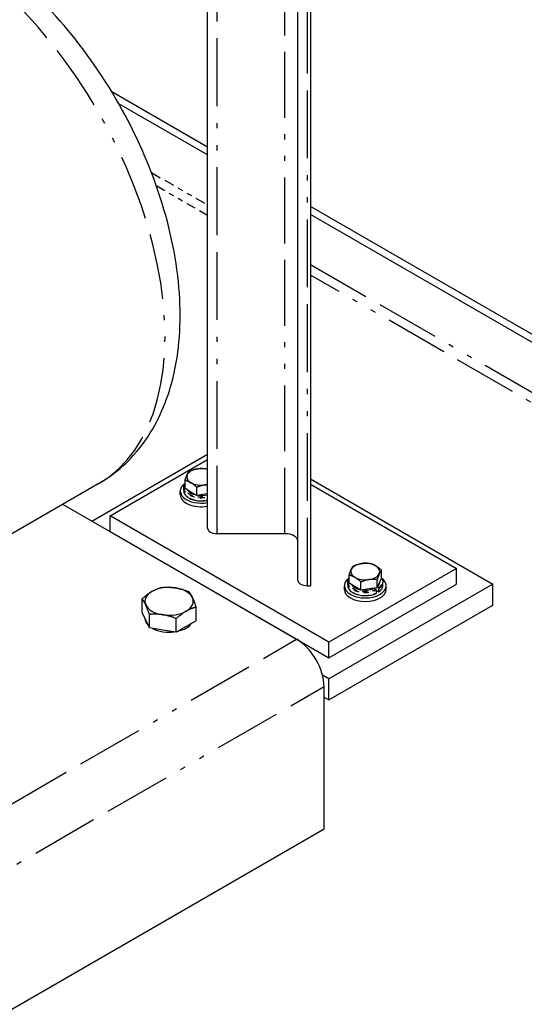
# Paper-space layout 'SHEET_1' of a CAD drawing. Header units: inches. Extents: x 3 to 360, y 8 to 227.
# Tile 90 of 98: x 157 to 166, y 138 to 157. Entities that reach past the tile are written whole.
import ezdxf

# ---------------------------------------------------------------- set-up
doc = ezdxf.new("R2010")
doc.units = ezdxf.units.IN
doc.header["$LTSCALE"] = 10.666667
doc.header["$MEASUREMENT"] = 0
doc.linetypes.add('DOUBLE_DASH_DOUBLE_DOT', pattern=[0.74, 0.24, -0.06, 0.24, -0.06, 0.01, -0.06, 0.01, -0.06])
doc.layers.get('0').update_dxf_attribs({"lineweight": 25})
doc.layers.add('PHANTOM', color=7, linetype='DOUBLE_DASH_DOUBLE_DOT', lineweight=25)

psp = doc.layouts.new('SHEET_1')

# ---------------------------------------------------------------- linework, layer by layer
for p, q in [((160.3, 147.505), (160.3, 173.998)), ((162.05, 146.495), (162.05, 172.988)), ((162.3, 172.843), (162.3, 146.385)), ((160.3, 154.894), (158.444, 155.966)), ((160.3, 154.741), (158.58, 155.734)), ((187.552, 139.16), (162.3, 153.739)), ((187.419, 139.083), (162.3, 153.586)), ((158.055, 147.641), (160.3, 148.937)), ((158.411, 147.744), (160.3, 148.835)), ((159.864, 148.27), (159.864, 148.428)), ((162.3, 148.458), (165.835, 146.417)), ((158.182, 148.36), (154.831, 146.425)), ((159.772, 148.152), (159.772, 148.222)), ((159.838, 148.231), (159.838, 148.289)), ((159.979, 148.203), (159.864, 148.27)), ((160.094, 148.137), (160.094, 148.295)), ((162.3, 148.356), (165.128, 146.723)), ((160.094, 148.137), (159.979, 148.203)), ((160.251, 148.161), (160.094, 148.137)), ((160.3, 148.169), (160.251, 148.161)), ((162.029, 145.347), (157.496, 147.964)), ((158.411, 147.438), (158.411, 147.744)), ((162.653, 145.294), (158.411, 147.744)), ((158.411, 147.438), (162.653, 144.988)), ((160.49, 147.396), (161.8, 147.396)), ((165.128, 146.723), (162.653, 145.294)), ((163.674, 146.53), (163.674, 146.688)), ((165.128, 146.417), (165.128, 146.723)), ((163.046, 146.433), (163.046, 146.591)), ((163.59, 146.348), (163.59, 146.506)), ((163.674, 146.53), (163.632, 146.439)), ((162.24, 146.385), (162.3, 146.385)), ((162.653, 144.988), (165.128, 146.417)), ((165.835, 146.417), (162.653, 144.58)), ((162.954, 146.315), (162.954, 146.384)), ((163.02, 146.394), (163.02, 146.452)), ((163.161, 146.366), (163.046, 146.433)), ((163.276, 146.3), (163.161, 146.366)), ((163.276, 146.3), (163.276, 146.458)), ((163.433, 146.324), (163.276, 146.3)), ((163.59, 146.348), (163.433, 146.324)), ((163.533, 146.333), (163.566, 146.314)), ((163.575, 146.242), (163.575, 146.299)), ((163.632, 146.439), (163.59, 146.348)), ((163.616, 146.342), (163.593, 146.355)), ((163.624, 146.27), (163.624, 146.328)), ((163.7, 146.394), (163.7, 146.452)), ((163.766, 146.315), (163.766, 146.384)), ((165.835, 146.009), (165.835, 146.417)), ((159.031, 145.869), (159.031, 146.131)), ((163.575, 146.29), (163.616, 146.266)), ((160.078, 145.707), (160.078, 145.969)), ((162.653, 144.172), (165.835, 146.009)), ((159.102, 145.718), (159.031, 145.869)), ((159.172, 145.567), (159.172, 145.829)), ((159.695, 145.486), (159.695, 145.748)), ((159.172, 145.567), (159.102, 145.718)), ((159.433, 145.526), (159.172, 145.567)), ((159.886, 145.596), (159.695, 145.486)), ((160.078, 145.707), (159.886, 145.596)), ((159.695, 145.486), (159.433, 145.526)), ((162.653, 144.988), (162.653, 145.294)), ((162.653, 144.58), (162.529, 144.652)), ((162.653, 144.172), (162.653, 144.58)), ((162.56, 141.672), (162.56, 144.428)), ((162.56, 144.226), (162.653, 144.172)), ((128.619, 122.076), (162.56, 141.672))]:
    psp.add_line(p, q)
for centre, major_axis, start_param, end_param in [((160.178, 148.497), (-0.281, 0), 4.974188, 6.021386), ((160.178, 148.497), (-0.281, 0), 4.266813, 4.974188), ((160.178, 148.497), (-0.281, 0), 6.021386, 7.068583), ((160.178, 148.222), (-0.406, 0), 5.596468, 8.157436), ((160.178, 148.298), (-0.282, 0), 0.366842, 1.203954), ((160.178, 148.497), (0.281, 0), 3.926991, 4.974188), ((160.178, 148.497), (0.281, 0), 4.974188, 5.157965), ((160.178, 148.152), (-0.406, 0), 0, 1.874251), ((160.178, 148.298), (0.281, 0), 4.483652, 5.157965), ((160.49, 147.505), (-0.19, 0), 0, 1.570796), ((161.8, 147.251), (0.25, 0), 0, 1.570796), ((163.36, 146.66), (-0.281, 0), 6.021386, 7.068583), ((163.36, 146.66), (-0.281, 0), 4.974188, 6.021386), ((163.36, 146.66), (-0.281, 0), 3.926991, 4.974188), ((163.36, 146.66), (0.281, 0), 6.021386, 7.068583), ((162.24, 146.495), (-0.19, 0), 0, 1.570796), ((163.36, 146.384), (0.406, 0), 2.454875, 6.969903), ((163.36, 146.66), (0.281, 0), 3.926991, 4.974188), ((163.36, 146.66), (0.281, 0), 4.974188, 6.021386), ((159.555, 146.084), (-0.469, 0), 4.45059, 5.497787), ((159.555, 146.084), (0.469, 0), 0.261799, 1.308997), ((163.36, 146.315), (0.406, 0), 3.141593, 6.283185), ((163.36, 146.461), (-0.282, 0), 0.366842, 1.203954), ((163.36, 146.461), (0.281, 0), 4.483652, 5.464725), ((163.36, 146.461), (0.282, 0), 5.769337, 6.273435), ((159.555, 146.084), (-0.469, 0), 5.497787, 6.544985), ((159.555, 146.084), (0.469, 0), 5.497787, 6.544985), ((159.555, 146.084), (-0.469, 0), 0.261799, 1.308997), ((159.555, 145.755), (-0.469, 0), 0.010332, 0.513267), ((159.555, 146.084), (0.469, 0), 4.45059, 5.497787), ((159.555, 145.755), (0.469, 0), 3.961202, 4.939977), ((159.555, 145.755), (0.469, 0), 5.080206, 5.915369), ((162.029, 144.734), (-0.375, 0.65), 3.926991, 5.497787)]:
    psp.add_ellipse(centre, major_axis=major_axis, ratio=0.57735, start_param=start_param, end_param=end_param)
for points, knots in [([(158.182, 148.36), (158.524, 148.558), (158.821, 148.83), (159.31, 149.496), (159.491, 149.898), (159.744, 150.834), (159.79, 151.381), (159.73, 152.55), (159.613, 153.177), (159.23, 154.421), (158.965, 155.038), (158.32, 156.206), (157.94, 156.757), (157.093, 157.749), (156.627, 158.189), (155.636, 158.913), (155.111, 159.195), (154.055, 159.537), (153.522, 159.606), (152.627, 159.494), (152.26, 159.375), (151.932, 159.186)], [5.497787, 5.497787, 5.497787, 5.497787, 5.74634, 5.74634, 6.019669, 6.019669, 6.344064, 6.344064, 6.691345, 6.691345, 7.036172, 7.036172, 7.378397, 7.378397, 7.722426, 7.722426, 8.070031, 8.070031, 8.40091, 8.40091, 8.63938, 8.63938, 8.63938, 8.63938]), ([(159.838, 148.289), (159.838, 148.31), (159.844, 148.331), (159.857, 148.356), (159.861, 148.361), (159.864, 148.367)], [2.3561945, 2.3561945, 2.3561945, 2.3561945, 2.655864, 2.655864, 2.7401863, 2.7401863, 2.7401863, 2.7401863]), ([(159.838, 148.231), (159.838, 148.21), (159.844, 148.189), (159.865, 148.149), (159.882, 148.13), (159.924, 148.096), (159.95, 148.08), (160.009, 148.055), (160.042, 148.045), (160.111, 148.033), (160.148, 148.03), (160.22, 148.03), (160.256, 148.034), (160.294, 148.042), (160.297, 148.042), (160.3, 148.043)], [3.926991, 3.926991, 3.926991, 3.926991, 4.22666, 4.22666, 4.539051, 4.539051, 4.863553, 4.863553, 5.189294, 5.189294, 5.514055, 5.514055, 5.83842, 5.83842, 5.867955, 5.867955, 5.867955, 5.867955]), ([(163.02, 146.452), (163.02, 146.473), (163.026, 146.494), (163.039, 146.519), (163.043, 146.524), (163.046, 146.529)], [2.3561945, 2.3561945, 2.3561945, 2.3561945, 2.655864, 2.655864, 2.7401863, 2.7401863, 2.7401863, 2.7401863]), ([(163.674, 146.529), (163.68, 146.521), (163.685, 146.513), (163.696, 146.487), (163.7, 146.47), (163.7, 146.452)], [5.1132204, 5.1132204, 5.1132204, 5.1132204, 5.2422016, 5.2422016, 5.4977871, 5.4977871, 5.4977871, 5.4977871]), ([(163.02, 146.394), (163.02, 146.373), (163.026, 146.352), (163.047, 146.312), (163.064, 146.293), (163.106, 146.259), (163.132, 146.243), (163.191, 146.218), (163.224, 146.208), (163.293, 146.196), (163.33, 146.193), (163.402, 146.193), (163.438, 146.197), (163.507, 146.211), (163.539, 146.221), (163.569, 146.235), (163.571, 146.236), (163.572, 146.236)], [3.926991, 3.926991, 3.926991, 3.926991, 4.22666, 4.22666, 4.539051, 4.539051, 4.863553, 4.863553, 5.189294, 5.189294, 5.514055, 5.514055, 5.83842, 5.83842, 6.163265, 6.163265, 6.17813, 6.17813, 6.17813, 6.17813]), ([(163.575, 146.299), (163.575, 146.3), (163.574, 146.302), (163.574, 146.305), (163.573, 146.306), (163.571, 146.309), (163.57, 146.31), (163.568, 146.312), (163.567, 146.313), (163.566, 146.314)], [0.17731235, 0.17731235, 0.17731235, 0.17731235, 0.1883427, 0.1883427, 0.19940358, 0.19940358, 0.21050289, 0.21050289, 0.22163648, 0.22163648, 0.22163648, 0.22163648]), ([(163.616, 146.342), (163.617, 146.342), (163.618, 146.341), (163.62, 146.339), (163.621, 146.337), (163.623, 146.335), (163.623, 146.333), (163.624, 146.331), (163.624, 146.329), (163.624, 146.328)], [0.13298822, 0.13298822, 0.13298822, 0.13298822, 0.14412181, 0.14412181, 0.15522112, 0.15522112, 0.166282, 0.166282, 0.17731235, 0.17731235, 0.17731235, 0.17731235]), ([(163.622, 146.265), (163.632, 146.272), (163.641, 146.28), (163.657, 146.295), (163.665, 146.303), (163.677, 146.32), (163.683, 146.329), (163.691, 146.347), (163.695, 146.356), (163.699, 146.375), (163.7, 146.385), (163.7, 146.394)], [0.1047825, 0.1047825, 0.1047825, 0.1047825, 0.2409056, 0.2409056, 0.3770288, 0.3770288, 0.5131519, 0.5131519, 0.649275, 0.649275, 0.7853982, 0.7853982, 0.7853982, 0.7853982]), ([(163.572, 146.236), (163.572, 146.236), (163.572, 146.236), (163.573, 146.237), (163.574, 146.237), (163.574, 146.239), (163.575, 146.24), (163.575, 146.242)], [0.15380251, 0.15380251, 0.15380251, 0.15380251, 0.15522112, 0.15522112, 0.166282, 0.166282, 0.17731235, 0.17731235, 0.17731235, 0.17731235]), ([(163.624, 146.27), (163.624, 146.269), (163.624, 146.268), (163.623, 146.266), (163.623, 146.265), (163.621, 146.265), (163.62, 146.264), (163.618, 146.265), (163.617, 146.265), (163.616, 146.266)], [0.17731235, 0.17731235, 0.17731235, 0.17731235, 0.1883427, 0.1883427, 0.19940358, 0.19940358, 0.21050289, 0.21050289, 0.22163648, 0.22163648, 0.22163648, 0.22163648])]:
    psp.add_open_spline(points, degree=3, knots=knots)
for points, weights in [([(159.906, 148.539), (159.926, 148.581), (159.949, 148.609)], [1, 1.0379548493, 1]), ([(159.949, 148.609), (160.033, 148.642), (160.106, 148.654)], [1, 1.0379548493, 1]), ([(160.106, 148.654), (160.178, 148.665), (160.263, 148.658)], [1, 1.0379548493, 1]), ([(160.263, 148.658), (160.282, 148.653), (160.3, 148.647)], [1, 1.01157589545, 1.01609069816]), ([(159.864, 148.428), (159.887, 148.497), (159.906, 148.539)], [1, 1.0379548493, 1]), ([(159.979, 148.382), (159.926, 148.413), (159.864, 148.428)], [1, 1.0379548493, 1]), ([(160.094, 148.295), (160.033, 148.351), (159.979, 148.382)], [1, 1.0379548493, 1]), ([(160.251, 148.34), (160.178, 148.329), (160.094, 148.295)], [1, 1.0379548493, 1]), ([(160.3, 148.345), (160.275, 148.344), (160.251, 148.34)], [1.01656695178, 1.01221395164, 1]), ([(163.046, 146.591), (163.069, 146.66), (163.088, 146.702)], [1, 1.0379548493, 1]), ([(163.088, 146.702), (163.108, 146.744), (163.131, 146.772)], [1, 1.0379548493, 1]), ([(163.131, 146.772), (163.215, 146.805), (163.288, 146.817)], [1, 1.0379548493, 1]), ([(163.288, 146.817), (163.36, 146.828), (163.445, 146.82)], [1, 1.0379548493, 1]), ([(163.445, 146.82), (163.506, 146.805), (163.559, 146.775)], [1, 1.0379548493, 1]), ([(163.559, 146.775), (163.613, 146.744), (163.674, 146.688)], [1, 1.0379548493, 1]), ([(163.674, 146.688), (163.652, 146.66), (163.632, 146.618)], [1, 1.0379548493, 1]), ([(163.161, 146.545), (163.108, 146.576), (163.046, 146.591)], [1, 1.0379548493, 1]), ([(163.276, 146.458), (163.215, 146.514), (163.161, 146.545)], [1, 1.0379548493, 1]), ([(163.433, 146.503), (163.36, 146.491), (163.276, 146.458)], [1, 1.0379548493, 1]), ([(163.59, 146.506), (163.506, 146.514), (163.433, 146.503)], [1, 1.0379548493, 1]), ([(163.632, 146.618), (163.613, 146.576), (163.59, 146.506)], [1, 1.0379548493, 1]), ([(159.223, 146.275), (159.312, 146.327), (159.414, 146.352)], [1, 1.0379548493, 1]), ([(159.414, 146.352), (159.555, 146.364), (159.676, 146.345)], [1, 1.0379548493, 1]), ([(159.676, 146.345), (159.797, 146.327), (159.937, 146.271)], [1, 1.0379548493, 1]), ([(159.031, 146.131), (159.134, 146.224), (159.223, 146.275)], [1, 1.0379548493, 1]), ([(159.102, 146.014), (159.069, 146.084), (159.031, 146.131)], [1, 1.0379548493, 1]), ([(159.937, 146.271), (159.975, 146.224), (160.008, 146.154)], [1, 1.0379548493, 1]), ([(160.008, 146.154), (160.04, 146.084), (160.078, 145.969)], [1, 1.0379548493, 1]), ([(159.172, 145.829), (159.134, 145.944), (159.102, 146.014)], [1, 1.0379548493, 1]), ([(160.078, 145.969), (159.975, 145.944), (159.886, 145.892)], [1, 1.0379548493, 1]), ([(159.433, 145.822), (159.312, 145.841), (159.172, 145.829)], [1, 1.0379548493, 1]), ([(159.695, 145.748), (159.555, 145.804), (159.433, 145.822)], [1, 1.0379548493, 1]), ([(159.886, 145.892), (159.797, 145.841), (159.695, 145.748)], [1, 1.0379548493, 1])]:
    psp.add_rational_spline(points, weights, degree=2)
at = {"layer": 'PHANTOM', "ltscale": 0.513833}
for p, q in [((160.49, 147.396), (160.49, 173.888)), ((162.24, 146.385), (162.24, 172.878))]:
    psp.add_line(p, q, dxfattribs=at)
at = {"layer": 'PHANTOM', "ltscale": 0.499164}
psp.add_line((161.8, 147.396), (161.8, 173.132), dxfattribs=at)
at = {"layer": 'PHANTOM', "ltscale": 0.076512}
psp.add_line((159.214, 154.398), (160.3, 153.771), dxfattribs=at)
at = {"layer": 'PHANTOM', "ltscale": 0.06978}
psp.add_line((160.3, 153.567), (159.309, 154.139), dxfattribs=at)
at = {"layer": 'PHANTOM', "ltscale": 0.483358}
psp.add_line((162.3, 152.617), (186.58, 138.598), dxfattribs=at)
at = {"layer": 'PHANTOM', "ltscale": 0.479838}
psp.add_line((186.403, 138.496), (162.3, 152.412), dxfattribs=at)
at = {"layer": 'PHANTOM', "ltscale": 0.506757}
for p, q in [((128.088, 125.751), (162.029, 145.347)), ((128.619, 124.832), (162.56, 144.428))]:
    psp.add_line(p, q, dxfattribs=at)
at = {"layer": 'PHANTOM', "ltscale": 0.497507}
psp.add_ellipse((155.057, 153.773), major_axis=(3.125, -5.413), ratio=0.57735, start_param=0, end_param=3.141593, dxfattribs=at)
at = {"layer": 'PHANTOM', "ltscale": 0.036662}
psp.add_ellipse((160.178, 148.298), major_axis=(-0.328, 0), ratio=0.57735, start_param=5.987162, end_param=8.232557, dxfattribs=at)
at = {"layer": 'PHANTOM', "ltscale": 0.032726}
for centre in [(160.178, 148.289), (160.178, 148.231)]:
    psp.add_ellipse(centre, major_axis=(-0.34, 0), ratio=0.57735, start_param=0, end_param=1.935663, dxfattribs=at)
at = {"layer": 'PHANTOM', "ltscale": 0.041561}
psp.add_ellipse((163.36, 146.461), major_axis=(-0.328, 0), ratio=0.57735, start_param=5.987162, end_param=8.531785, dxfattribs=at)
at = {"layer": 'PHANTOM', "ltscale": 0.016384}
psp.add_ellipse((163.36, 146.461), major_axis=(0.328, 0), ratio=0.57735, start_param=5.605382, end_param=6.612211, dxfattribs=at)
at = {"layer": 'PHANTOM', "ltscale": 0.038096}
for centre in [(163.36, 146.452), (163.36, 146.394)]:
    psp.add_ellipse(centre, major_axis=(-0.34, 0), ratio=0.57735, start_param=0, end_param=2.252331, dxfattribs=at)
at = {"layer": 'PHANTOM', "ltscale": 0.011458}
for centre in [(163.36, 146.452), (163.36, 146.394)]:
    psp.add_ellipse(centre, major_axis=(0.34, 0), ratio=0.57735, start_param=5.60165, end_param=6.283185, dxfattribs=at)

doc.saveas('drawing.dxf')
